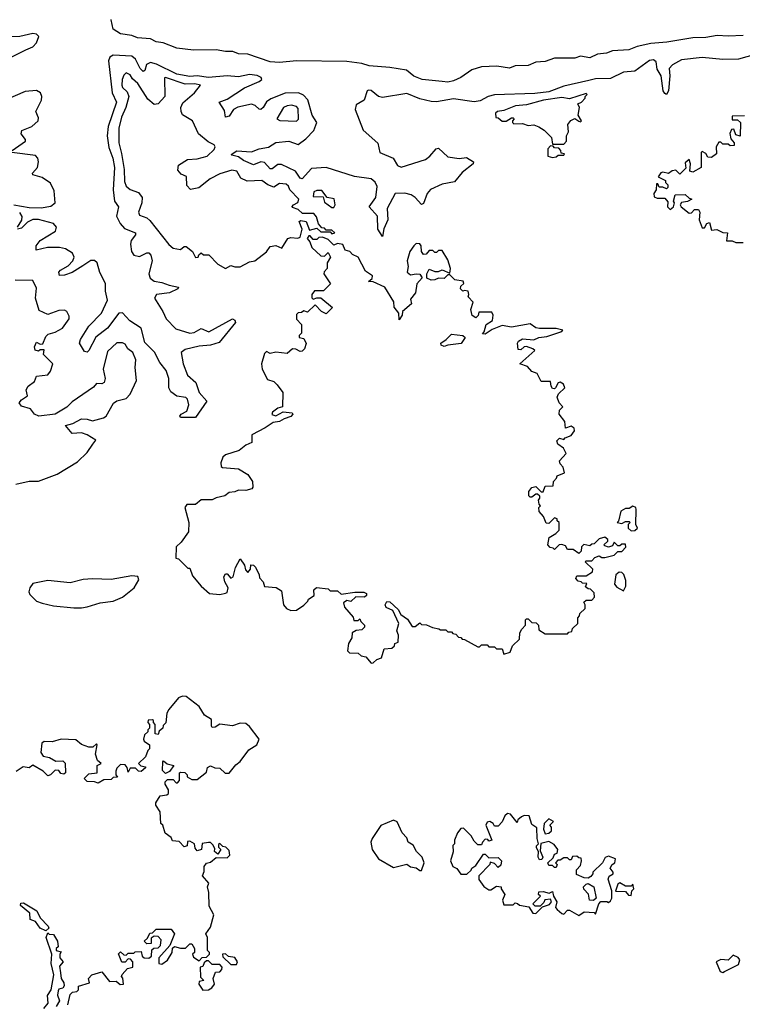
# Model space of a CAD drawing. Extents: x 2293139 to 2515392, y 824115 to 1006937.
# Tile 198 of 256: x 2426965 to 2430830, y 927297 to 932566. Entities that reach past the tile are written whole.
import ezdxf

# ---------------------------------------------------------------- set-up
doc = ezdxf.new("R2010")
doc.units = 0

msp = doc.modelspace()

# ---------------------------------------------------------------- linework, layer by layer
at = {"layer": '0CON10XD'}
for points in [[(2430835, 932481.9), (2430755, 932476.8), (2430695, 932481.5), (2430635, 932469.8), (2430565, 932469.5), (2430426.7, 932445), (2430341.1, 932438.9), (2430267.9, 932422.1), (2430223.8, 932405), (2430135, 932399.8), (2430103.3, 932386.7), (2430055, 932380.4), (2430015, 932362.5), (2429965, 932370), (2429935, 932360), (2429825, 932360.6), (2429775, 932342.9), (2429725, 932339.3), (2429685, 932320.7), (2429615, 932318.3), (2429585, 932306.8), (2429516.8, 932316.8), (2429435, 932313.9), (2429383.2, 932296.8), (2429325, 932257.1), (2429285, 932238.8), (2429255, 932231.7), (2429224.3, 932234.3), (2429117.5, 932245), (2429073.9, 932263.9), (2429034.2, 932295), (2428945, 932310), (2428835, 932319.4), (2428795, 932331.6), (2428715, 932341.6), (2428445, 932344.8), (2428355, 932335.8), (2428305, 932340.2), (2428185, 932381.2), (2428135, 932382.4), (2428105, 932395.9), (2428065.3, 932394.7), (2428015, 932405.3), (2427895, 932402.3), (2427805, 932414.2), (2427731.5, 932441.5), (2427695, 932447.8), (2427665, 932462.8), (2427595, 932468.8), (2427565, 932480.4), (2427505, 932490.6), (2427464.4, 932515), (2427453.4, 932565.5), (2427451.9, 932565.7)], [(2426895, 932352.7), (2426998.5, 932405), (2427035, 932420.8), (2427055, 932442), (2427066.7, 932475), (2427055, 932487.6), (2427035, 932491.4), (2426966.2, 932475), (2426915, 932474.3)], [(2430975, 932401), (2430809.1, 932355), (2430725, 932352.5), (2430615, 932363.4), (2430505, 932351.8), (2430456.6, 932325), (2430438.5, 932305), (2430442, 932265), (2430435.6, 932184.4), (2430425, 932166.2), (2430415, 932170.4), (2430406.8, 932185), (2430395.5, 932265), (2430375, 932301.4), (2430369.5, 932339.5), (2430355, 932350.4), (2430333, 932347), (2430255, 932289.6), (2430195, 932284.2), (2430125, 932250.4), (2430045, 932250), (2430009.6, 932239.6), (2429875, 932210.8), (2429795, 932180), (2429720.9, 932170.9), (2429505, 932162.9), (2429470.6, 932155), (2429428.5, 932131.5), (2429395, 932126.3), (2429285, 932142.8), (2429195, 932126.1), (2429165, 932127.4), (2429105, 932142.3), (2429035, 932170.5), (2428905, 932149.8), (2428884.8, 932155), (2428845, 932186.3), (2428831.2, 932188.8), (2428823.6, 932185), (2428807.6, 932135), (2428765, 932109.8), (2428759.1, 932085), (2428803, 931975), (2428880.2, 931905), (2428890.5, 931855), (2428962.9, 931825), (2428985.4, 931785.4), (2429005, 931776.5), (2429135, 931816.9), (2429159.1, 931835), (2429193.1, 931875), (2429205, 931878.9), (2429255, 931831.8), (2429315, 931823.3), (2429355, 931828.5), (2429391.4, 931805), (2429390.6, 931795), (2429331.1, 931748.9), (2429291.1, 931698.9), (2429224.8, 931685.2), (2429162.7, 931657.3), (2429143.6, 931636.4), (2429125, 931582.2), (2429115, 931576.2), (2429081.1, 931615), (2429059, 931629), (2429025, 931636.7), (2428973.8, 931635), (2428930.1, 931555), (2428934.1, 931495), (2428912.6, 931447.4), (2428905, 931405.7), (2428880, 931445), (2428879.1, 931515), (2428834.3, 931565), (2428870.4, 931615), (2428877.5, 931672.5), (2428866.9, 931696.9), (2428845, 931714.1), (2428755, 931726.5), (2428605, 931774), (2428525, 931769.3), (2428475, 931714.8), (2428465, 931718.5), (2428441, 931755), (2428365, 931791.6), (2428345, 931790.5), (2428315, 931766.9), (2428305, 931768.4), (2428275, 931802.3), (2428255, 931805.3), (2428215, 931789.6), (2428162, 931812), (2428135, 931831.1), (2428100, 931840), (2428096.5, 931845), (2428126, 931864), (2428205, 931859.1), (2428245, 931875.2), (2428295, 931883.2), (2428335, 931908.7), (2428405, 931915.6), (2428455, 931898), (2428495, 931928.3), (2428537.5, 931972.5), (2428554.4, 932015), (2428529.2, 932055), (2428506.2, 932136.2), (2428482.1, 932162.1), (2428455.8, 932174.2), (2428385, 932172.2), (2428308.6, 932141.4), (2428284.2, 932125.8), (2428267.8, 932095), (2428255, 932085.9), (2428245, 932086.7), (2428225, 932107), (2428205, 932114.6), (2428132.1, 932097.9), (2428108, 932085), (2428085, 932049.7), (2428065, 932044.7), (2428059.7, 932079.7), (2428032.5, 932125), (2428075, 932140), (2428168.1, 932201.9), (2428245.5, 932235), (2428259.3, 932245), (2428256, 932256), (2428235, 932267.6), (2428195, 932273.1), (2428135, 932259.9), (2428075, 932264.6), (2427975, 932256.7), (2427915.1, 932265.1), (2427875, 932262.3), (2427805, 932275.1), (2427697.4, 932327.4), (2427665, 932336.2), (2427643.2, 932326.8), (2427635, 932294.3), (2427625, 932288.7), (2427608.5, 932305), (2427584.2, 932354.2), (2427565, 932369.7), (2427464.4, 932375.6), (2427447.2, 932365), (2427440.5, 932345), (2427459.2, 932175), (2427482.1, 932125), (2427439, 931995), (2427433.4, 931945), (2427441.8, 931881.8), (2427462.5, 931825), (2427472.5, 931775), (2427464.6, 931655), (2427472.5, 931595), (2427493.3, 931565), (2427483.3, 931515), (2427503.2, 931475), (2427525, 931447.9), (2427584.7, 931425), (2427583.9, 931415), (2427562, 931385), (2427558.2, 931365), (2427563.7, 931325), (2427575, 931305.2), (2427605, 931298.9), (2427645, 931318.6), (2427655, 931318.1), (2427666.6, 931306.6), (2427672.8, 931275), (2427654.9, 931205), (2427662.7, 931182.7), (2427685, 931166.1), (2427725, 931160.3), (2427765, 931144.8)], [(2428065, 931233.8), (2428095, 931250), (2428115, 931242.5), (2428145, 931244), (2428195, 931270), (2428222.5, 931275), (2428285, 931323.3), (2428305, 931352.5), (2428335, 931357.5), (2428366.4, 931343.6), (2428400, 931395), (2428415, 931400), (2428453, 931397), (2428465, 931402.5), (2428476.7, 931445), (2428460, 931485), (2428468.3, 931491.7), (2428496.4, 931486.4), (2428515, 931440), (2428555, 931450), (2428575, 931430), (2428625, 931430), (2428635, 931420), (2428650, 931425), (2428635, 931440), (2428605, 931440), (2428595, 931450), (2428581.7, 931451.7), (2428563, 931473), (2428551.7, 931511.7), (2428538.3, 931528.3), (2428478.3, 931528.3), (2428455, 931550), (2428425, 931560), (2428423, 931567), (2428430, 931575), (2428453, 931587), (2428457.5, 931605), (2428410, 931655), (2428402.5, 931675), (2428390, 931685), (2428355, 931690), (2428325, 931670), (2428292.5, 931682.5), (2428260, 931705), (2428181.4, 931701.4), (2428148.3, 931718.3), (2428126, 931755), (2428098.8, 931761.2), (2428035, 931740.5), (2427983.8, 931715), (2427923.8, 931666.2), (2427877.9, 931657.9), (2427858.2, 931678.2), (2427856.9, 931726.9), (2427829.2, 931739.2), (2427811.2, 931761.2), (2427815, 931787.5), (2427863, 931817), (2427915, 931821.5), (2427967.5, 931835), (2428005, 931871.2), (2428010, 931885), (2428005.8, 931895.8), (2427972.7, 931912.7), (2427921.2, 931955), (2427890, 932025), (2427836, 932056), (2427828, 932075), (2427826, 932095), (2427838.3, 932121.7), (2427899.2, 932175), (2427932, 932215), (2427902, 932222), (2427850.3, 932220.3), (2427745, 932256.1), (2427740, 932255), (2427740.8, 932155), (2427705, 932116.2), (2427685, 932111.2), (2427650.5, 932140.5), (2427596.4, 932225), (2427568.5, 932248.5), (2427555, 932270), (2427535, 932281.2), (2427521.7, 932268.3), (2427512.5, 932245), (2427510.4, 932215), (2427515, 932203.1), (2427540.2, 932180.2), (2427548.5, 932155), (2427533.3, 932096.7), (2427509.3, 932045), (2427494.7, 931985), (2427495, 931907.5), (2427510, 931850), (2427523.4, 931763.4), (2427525, 931700), (2427534, 931675), (2427555, 931656.4), (2427600.7, 931640.7), (2427620, 931615), (2427617.8, 931585), (2427600, 931535), (2427605, 931520), (2427645, 931505.7), (2427661.7, 931491.7), (2427762.1, 931362.1), (2427785, 931342.5), (2427825, 931336.7), (2427845, 931352.5), (2427855, 931352.5), (2427890, 931325), (2427905, 931292.5), (2427920, 931295), (2427923, 931307), (2427935, 931317.5), (2427948.3, 931308.3), (2427977.5, 931307.5), (2428025, 931257.5), (2428065, 931233.8)], [(2426924.4, 931865), (2426996.8, 931915), (2426996.6, 931925), (2426973.6, 931955), (2426977.1, 931972.9), (2427029.1, 931995), (2427063.3, 932025), (2427065, 932040), (2427051.4, 932075), (2427082.1, 932135), (2427083, 932155), (2427075.6, 932175), (2427055, 932186.7), (2426995, 932181.3), (2426845, 932116.6)], [(2429875, 931900), (2429890, 931915), (2429890, 931945), (2429900, 931965), (2429897.5, 932005), (2429913.6, 932026.4), (2429935, 932037.5), (2429955, 932022.5), (2429965, 932020), (2429970, 932025), (2429952.5, 932055), (2429960, 932095), (2429950, 932115), (2429970, 932125), (2429990, 932145), (2429990, 932155), (2430000, 932165), (2429995, 932170), (2429905, 932142.5), (2429865, 932148.9), (2429766.7, 932135), (2429675, 932109.4), (2429617.5, 932105), (2429555, 932080), (2429520, 932075), (2429510, 932065), (2429511.7, 932041.7), (2429525, 932040), (2429545, 932022.5), (2429567, 932023), (2429595, 932040), (2429605, 932040), (2429610, 932035), (2429600, 932025), (2429600, 932015), (2429608.3, 932008.3), (2429655, 932010), (2429685, 932000), (2429715, 932002.5), (2429741.7, 931991.7), (2429770, 931975), (2429810, 931935), (2429815, 931900), (2429875, 931900)], [(2428445, 932023.3), (2428456.2, 932033.8), (2428455, 932090), (2428445, 932101.2), (2428418.8, 932108.8), (2428395, 932105.6), (2428376.7, 932095), (2428340, 932035), (2428356.1, 932026.1), (2428445, 932023.3)], [(2430841.7, 932051.7), (2430775, 932050), (2430775, 932030), (2430805, 932030), (2430820, 932015), (2430818.3, 931941.7), (2430795, 931950), (2430785, 931980), (2430771.7, 931978.3), (2430763.3, 931956.7), (2430768.3, 931928.3), (2430787, 931907), (2430787, 931893), (2430765, 931890), (2430755, 931900), (2430725, 931900), (2430715, 931910), (2430705, 931910), (2430690, 931885), (2430691.7, 931848.3), (2430665, 931827.5), (2430645, 931830), (2430635, 931850), (2430615, 931860), (2430610, 931855), (2430610, 931775), (2430565, 931750), (2430550, 931755), (2430552.5, 931795), (2430545, 931817.5), (2430525, 931800), (2430528.3, 931771.7), (2430495, 931740), (2430475, 931760), (2430455, 931757.5), (2430435, 931742.5), (2430405, 931750), (2430395, 931746.7), (2430380, 931725), (2430420, 931705), (2430420, 931695), (2430431.7, 931681.7), (2430431.7, 931668.3), (2430425, 931660), (2430405, 931670), (2430385, 931670), (2430378.3, 931688.3), (2430371.7, 931688.3), (2430370, 931655), (2430357.5, 931635), (2430358.3, 931618.3), (2430375, 931610), (2430415, 931610), (2430431.7, 931591.7), (2430430, 931565), (2430445, 931550), (2430462.5, 931565), (2430467.5, 931585), (2430462.5, 931595), (2430471.7, 931628.3), (2430525, 931630), (2430545, 931610), (2430560, 931605), (2430536.7, 931593.3), (2430505, 931587.5), (2430497.5, 931575), (2430502.5, 931565), (2430545, 931530), (2430558.3, 931531.7), (2430575, 931550), (2430595, 931550), (2430602.5, 931535), (2430598.8, 931495), (2430615, 931452.5), (2430628.3, 931451.7), (2430640, 931475), (2430655, 931480), (2430665, 931440), (2430693, 931443), (2430725, 931426.7), (2430750, 931425), (2430745, 931382.5), (2430775, 931382.5), (2430795, 931373.3), (2430835, 931373.3)], [(2429815, 931827.5), (2429835, 931832.5), (2429845, 931840), (2429875, 931840), (2429878.3, 931848.3), (2429861.7, 931851.7), (2429860, 931865), (2429848.3, 931878.3), (2429825, 931880), (2429818.3, 931888.3), (2429805, 931890), (2429790, 931875), (2429790, 931835), (2429815, 931827.5)], [(2426934, 931575), (2427015, 931560.8), (2427079.1, 931559.1), (2427132.1, 931567.9), (2427154.1, 931585.9), (2427149.3, 931649.3), (2427130.5, 931690.5), (2427085, 931720.9), (2427034.7, 931735), (2427033.7, 931745), (2427059.6, 931775), (2427064.9, 931805), (2427062.2, 931825), (2427048.8, 931838.8), (2426923.3, 931855)], [(2428645, 931560), (2428652.5, 931575), (2428646.4, 931606.4), (2428610, 931615), (2428581.7, 931651.7), (2428555, 931652.5), (2428537.5, 931645), (2428535, 931620), (2428588.3, 931618.3), (2428595, 931590), (2428635, 931560), (2428645, 931560)], [(2426952.5, 931455), (2426977, 931493), (2426977.7, 931512.3), (2426964.9, 931534.9)], [(2427765, 931144.8), (2427813.8, 931135), (2427810.5, 931125), (2427765.6, 931105), (2427696.4, 931095), (2427686.8, 931075), (2427730.8, 931005), (2427747.7, 930965), (2427800.9, 930910.9), (2427875, 930888.5), (2427898, 930892), (2427935, 930913.2), (2427976.1, 930896.1), (2428103.3, 930965), (2428115, 930958.8), (2428118.6, 930945), (2428031.2, 930838.8), (2427985, 930823.6), (2427925, 930818.6), (2427849.4, 930800.6), (2427828.1, 930785), (2427838.8, 930725), (2427863, 930663), (2427907.8, 930625), (2427925, 930570), (2427966.7, 930525), (2427905, 930437.5), (2427825, 930436.7), (2427821.9, 930445), (2427829.2, 930455), (2427859.8, 930470.2), (2427870, 930505), (2427862.2, 930535), (2427853.6, 930543.6), (2427805, 930551.5), (2427772.9, 930575), (2427763.1, 930595), (2427762.8, 930645), (2427748.3, 930688.3), (2427715, 930731.4), (2427686.8, 930786.8), (2427635, 930838.1), (2427615.5, 930915), (2427553.9, 930955), (2427515, 930997.7), (2427495, 930995.2), (2427435, 930914.8), (2427372.9, 930867.1), (2427335, 930795.6), (2427325, 930786.9), (2427310.8, 930790.8), (2427284.5, 930835), (2427289.6, 930855), (2427335.3, 930925), (2427402, 930995), (2427435.5, 931065), (2427423.8, 931113.8), (2427424.4, 931155), (2427393.1, 931213.1), (2427379.1, 931265), (2427365, 931276.8), (2427345, 931277.8), (2427301.9, 931248.1), (2427245, 931212.9), (2427205, 931199.1), (2427177.6, 931197.6), (2427173.8, 931215), (2427182.5, 931225), (2427225, 931248.5), (2427250, 931275), (2427256.5, 931295), (2427246.7, 931316.7), (2427209.7, 931339.7), (2427177.2, 931347.2), (2427114, 931346), (2427052.9, 931332.9), (2427053.6, 931355), (2427075, 931384.2), (2427156.8, 931435), (2427161.4, 931455), (2427145, 931475.4), (2427065.8, 931495.8), (2427035, 931496.1), (2427007.6, 931482.4), (2426975, 931449.5), (2426953.8, 931445)], [(2428845, 929123.3), (2428855, 929123.8), (2428875, 929142.5), (2428899.3, 929150.7), (2428915, 929200), (2428955, 929202.5), (2428970, 929215), (2428971.7, 929228.3), (2428990, 929235), (2428991.7, 929271.7), (2428982.5, 929295), (2428992.5, 929335), (2428960, 929405), (2428925, 929420), (2428920, 929435), (2428928.3, 929451.7), (2428945, 929450), (2428989.3, 929409.3), (2429003.6, 929383.6), (2429038.8, 929358.8), (2429065, 929318.8), (2429080.7, 929319.3), (2429105, 929337.5), (2429115, 929330), (2429141.7, 929328.3), (2429173, 929313), (2429207, 929307), (2429215, 929300), (2429245, 929300), (2429255, 929290), (2429275, 929290), (2429281.7, 929281.7), (2429298.3, 929278.3), (2429311.7, 929261.7), (2429325, 929260), (2429331.7, 929251.7), (2429345, 929250), (2429415, 929210), (2429425, 929210), (2429435, 929220), (2429465, 929220), (2429475, 929210), (2429505, 929210), (2429515, 929200), (2429545, 929200), (2429555, 929170), (2429588.3, 929181.7), (2429600, 929215), (2429638.3, 929251.7), (2429640, 929285), (2429650, 929305), (2429670, 929325), (2429670, 929355), (2429675, 929360), (2429685, 929360), (2429705, 929340), (2429728.3, 929338.3), (2429740, 929325), (2429741.7, 929301.7), (2429775, 929280), (2429895, 929280), (2429901.7, 929288.3), (2429918.3, 929291.7), (2429921.7, 929308.3), (2429950, 929335), (2429950, 929365), (2429960, 929375), (2429961.7, 929388.3), (2429990, 929415), (2429990, 929435), (2429981.7, 929448.3), (2429995, 929460), (2430025, 929460), (2430040, 929475), (2430038.3, 929498.3), (2430018.3, 929518.3), (2430005, 929520), (2429991.7, 929531.7), (2429998.3, 929548.3), (2429975, 929550), (2429968.3, 929558.3), (2429951.7, 929561.7), (2429940, 929575), (2429945, 929590), (2429995, 929590), (2430028.3, 929611.7), (2430030, 929625), (2429990, 929665), (2429995, 929670), (2430025, 929670), (2430041.7, 929688.3), (2430065, 929697.5), (2430078.3, 929688.3), (2430095, 929687.5), (2430145, 929700), (2430165, 929720), (2430185, 929720), (2430207, 929743), (2430205, 929760), (2430185, 929760), (2430175, 929750), (2430165, 929750), (2430145, 929770), (2430135, 929750), (2430115, 929743.3), (2430095, 929750), (2430090, 929755), (2430110, 929775), (2430110, 929785), (2430095, 929797.5), (2430065, 929787.5), (2430038.3, 929761.7), (2430025, 929760), (2430015, 929750), (2429981.7, 929758.3), (2429970, 929745), (2429968.3, 929721.7), (2429955, 929710), (2429925, 929730), (2429895, 929730), (2429885, 929750), (2429865, 929757.5), (2429850, 929755), (2429825, 929730), (2429818.3, 929738.3), (2429801.7, 929741.7), (2429790, 929755), (2429797.5, 929795), (2429833, 929817), (2429850, 929835), (2429850, 929875), (2429840, 929885), (2429840, 929895), (2429825, 929900), (2429795, 929870), (2429781.7, 929871.7), (2429767, 929907), (2429743.6, 929933.6), (2429742.5, 929955), (2429750, 929965), (2429743, 929973), (2429740, 929995), (2429747.5, 930005), (2429747, 930017), (2429735, 930027.5), (2429725, 930027.5), (2429705, 930010), (2429695, 930010), (2429688.3, 930018.3), (2429688.3, 930041.7), (2429705, 930062.5), (2429725, 930067.5), (2429755, 930040), (2429765, 930040), (2429775, 930070), (2429818.3, 930071.7), (2429820, 930095), (2429837, 930113), (2429840, 930125), (2429878.3, 930141.7), (2429871.7, 930171.7), (2429855, 930190), (2429852.5, 930205), (2429887.5, 930245), (2429873, 930273), (2429842.5, 930295), (2429838.3, 930311.7), (2429853, 930327), (2429875, 930320), (2429881.7, 930328.3), (2429915, 930340), (2429932.5, 930365), (2429930, 930380), (2429915, 930390), (2429885, 930380), (2429880, 930415), (2429850, 930455), (2429853, 930477), (2429870, 930495), (2429850, 930515), (2429840, 930545), (2429847, 930563), (2429880, 930595), (2429873.3, 930615), (2429855, 930626.7), (2429845, 930623.3), (2429830, 930595), (2429825, 930590), (2429815, 930592.5), (2429807.5, 930605), (2429805, 930630), (2429755, 930630), (2429733, 930673), (2429705, 930682.5), (2429680.7, 930710.7), (2429640, 930725), (2429720, 930795), (2429710, 930805), (2429675, 930816.7), (2429663.9, 930816.1), (2429645, 930800), (2429631.7, 930801.7), (2429627.5, 930835), (2429633.3, 930845), (2429655, 930857.5), (2429715, 930853.3), (2429742.5, 930865), (2429785, 930870), (2429860, 930895), (2429870, 930905), (2429833.6, 930913.6), (2429745, 930913.3), (2429725, 930917.5), (2429695, 930937.5), (2429595, 930920), (2429545, 930930), (2429491.7, 930908.3), (2429455, 930882.5), (2429440, 930885), (2429450, 930895), (2429460, 930935), (2429493.3, 930956.7), (2429497.5, 930985), (2429490, 931000), (2429420, 931000), (2429416.7, 930983.3), (2429405, 930970), (2429385, 930982.5), (2429377.5, 931015), (2429390, 931055), (2429363, 931083), (2429367.5, 931095), (2429363, 931113), (2429345, 931117.5), (2429335, 931112.5), (2429322.5, 931125), (2429325, 931140), (2429340, 931155), (2429337, 931167), (2429293, 931173), (2429265, 931200), (2429255, 931200), (2429235, 931180), (2429205, 931182.5), (2429185, 931173.3), (2429165, 931172.5), (2429143.3, 931183.3), (2429142.5, 931205), (2429155, 931230), (2429185, 931217.5), (2429205, 931217.5), (2429225, 931226.7), (2429265, 931210), (2429270, 931235), (2429255, 931280), (2429225, 931330), (2429205, 931330), (2429195, 931320), (2429185, 931320), (2429175, 931330), (2429155, 931330), (2429138.3, 931311.7), (2429125, 931310), (2429113.3, 931325), (2429112.5, 931355), (2429105, 931366.7), (2429085, 931367.5), (2429072.5, 931355), (2429052.5, 931325), (2429037.5, 931275), (2429042.5, 931245), (2429037.5, 931215), (2429055, 931201.2), (2429085, 931206.7), (2429105, 931203.3), (2429117.5, 931185), (2429088.3, 931151.7), (2429082.5, 931105), (2429055, 931070), (2429060, 931045), (2429012.5, 931005), (2429010, 930985), (2428995, 930960), (2428992.5, 930995), (2428968.3, 931028.3), (2428966.7, 931056.7), (2428917.5, 931135), (2428855, 931162.5), (2428830, 931165), (2428850, 931180), (2428852.5, 931195), (2428815, 931220), (2428775.9, 931295.9), (2428745, 931310), (2428730, 931325), (2428705, 931332.5), (2428693, 931363), (2428665, 931367.5), (2428645, 931360), (2428615, 931390), (2428585, 931402.5), (2428565, 931400), (2428555, 931390), (2428535, 931390), (2428518.3, 931408.3), (2428511.7, 931408.3), (2428502.5, 931395), (2428517.5, 931377.5), (2428527, 931347), (2428575, 931302.5), (2428595, 931300), (2428615, 931320), (2428626.7, 931295), (2428610, 931265), (2428610, 931235), (2428593, 931217), (2428592.5, 931205), (2428627, 931153), (2428590, 931115), (2428542.5, 931115), (2428527.5, 931095), (2428528.3, 931078.3), (2428535, 931070), (2428555, 931077.5), (2428575, 931076.7), (2428637.5, 931025), (2428605, 930992.5), (2428580, 931005), (2428545, 931040), (2428505, 931000), (2428485, 931007.5), (2428471.7, 930998.3), (2428455, 930997.5), (2428445, 930987.5), (2428445, 930962.5), (2428472.5, 930935), (2428471.7, 930888.3), (2428460, 930875), (2428460, 930865), (2428485, 930860), (2428497, 930833), (2428487.5, 930805), (2428475, 930792.5), (2428465, 930790), (2428442.3, 930802.3), (2428425, 930804), (2428395, 930780), (2428335, 930787.5), (2428305, 930780), (2428285, 930790), (2428275, 930780), (2428257.5, 930725), (2428262.5, 930695), (2428290.5, 930640.5), (2428325, 930630), (2428341.7, 930611.7), (2428371.7, 930571.7), (2428370, 930495), (2428345, 930487.5), (2428317.5, 930465), (2428313, 930453), (2428335, 930446.7), (2428375, 930467.5), (2428422.5, 930462.5), (2428426.7, 930455), (2428415, 930442), (2428379.2, 930430.8), (2428355, 930416), (2428320, 930410), (2428278.6, 930381.4), (2428207.5, 930345), (2428206.4, 930303.6), (2428175, 930288.8), (2428139.5, 930260.5), (2428065, 930237.5), (2428052, 930225), (2428041.2, 930195), (2428043.3, 930175), (2428050, 930170), (2428135, 930162.5), (2428185, 930132.5), (2428210, 930095), (2428212.5, 930065), (2428207.5, 930055), (2428175, 930046), (2428135, 930048), (2428115, 930038.8), (2428085, 930036.2), (2428062, 930018), (2428015, 930007.1), (2427994.3, 929995.7), (2427935, 929995.7), (2427905, 929971.4), (2427859.3, 929970.7), (2427848.8, 929955), (2427870, 929875), (2427867.5, 929825), (2427829.3, 929770.7), (2427802.5, 929745), (2427800, 929685), (2427815, 929680), (2427865, 929630), (2427875, 929630), (2427889.5, 929589.5), (2427935, 929533.8), (2427980, 929495), (2428035, 929490), (2428065, 929497.5), (2428075, 929500), (2428080, 929525), (2428063, 929557), (2428057.5, 929585), (2428065, 929600), (2428075, 929600), (2428095, 929577.5), (2428106.4, 929583.6), (2428118.8, 929635), (2428145, 929680), (2428167, 929647), (2428172, 929622), (2428185, 929607.5), (2428200, 929625), (2428201.7, 929648.3), (2428215, 929647.5), (2428226.4, 929636.4), (2428246.7, 929595), (2428248.3, 929578.3), (2428267, 929557), (2428275, 929532.5), (2428337, 929527), (2428365, 929510), (2428376, 929435), (2428391.2, 929415), (2428414.4, 929404.4), (2428445, 929406.2), (2428485, 929432.5), (2428506.4, 929453.6), (2428510, 929465), (2428540, 929485), (2428537.5, 929515), (2428553, 929527), (2428615, 929520), (2428625, 929510), (2428665, 929510), (2428685, 929492.5), (2428757, 929503), (2428805, 929502.5), (2428820, 929495), (2428820, 929485), (2428810, 929475), (2428763.3, 929476.7), (2428737, 929453), (2428715, 929457.5), (2428697.5, 929445), (2428701.7, 929421.7), (2428748.3, 929368.3), (2428751.7, 929351.7), (2428775, 929350), (2428785, 929360), (2428790, 929345), (2428810, 929325), (2428810, 929315), (2428795, 929300), (2428765, 929297.5), (2428742.5, 929285), (2428741.7, 929258.3), (2428723, 929227), (2428718.3, 929188.3), (2428728.3, 929178.3), (2428775, 929176.7), (2428791.7, 929161.7), (2428816, 929156), (2428845, 929123.3)], [(2426945, 930080), (2427015, 930096.7), (2427065, 930096.7), (2427165.9, 930134.1), (2427275, 930200), (2427325, 930250), (2427356, 930294), (2427372.5, 930315), (2427325, 930344.6), (2427295.2, 930355.2), (2427245, 930352.3), (2427210, 930395), (2427250, 930405), (2427295, 930430), (2427325, 930428.6), (2427355, 930418.6), (2427412.5, 930435), (2427426.7, 930445), (2427466.1, 930513.9), (2427485, 930526.2), (2427535, 930538.8), (2427555, 930561.2), (2427589.2, 930635), (2427582.5, 930705), (2427586.2, 930745), (2427570, 930785), (2427544.1, 930804.1), (2427530, 930830), (2427515, 930837.5), (2427485, 930836.7), (2427435, 930790), (2427411.5, 930695), (2427421.5, 930645), (2427416.2, 930623.8), (2427405, 930617.8), (2427375, 930618.6), (2427359.8, 930600.2), (2427245, 930520.6), (2427217.6, 930492.4), (2427154.4, 930455.6), (2427067.5, 930445), (2427043.8, 930455), (2427023.6, 930483.6), (2426975, 930497.5), (2426962.5, 930515), (2426975, 930532.5), (2427007, 930553), (2427000, 930585), (2427010, 930605), (2427045, 930630), (2427055, 930657.5), (2427115, 930666.2), (2427130, 930685), (2427142.5, 930725), (2427092.5, 930775), (2427095, 930800), (2427075, 930800), (2427065, 930792.5), (2427047, 930797), (2427043.8, 930815), (2427055, 930840), (2427075, 930830), (2427088.3, 930831.7), (2427105, 930870), (2427117, 930883), (2427155, 930894.3), (2427194, 930915), (2427230, 930965), (2427230, 930980), (2427217.5, 931005), (2427205, 931011.2), (2427175, 931010), (2427115, 930987.5), (2427069.5, 931009.5), (2427050, 931075), (2427055, 931130), (2427035, 931170), (2426941.4, 931171.4)], [(2429235, 930816.7), (2429220, 930825), (2429217.5, 930835), (2429246.4, 930853.6), (2429275, 930882.5), (2429335, 930876.7), (2429347.5, 930865), (2429326.8, 930833.2), (2429255, 930823.3), (2429235, 930816.7)], [(2430235, 929830), (2430255, 929832.5), (2430270, 929845), (2430260, 929865), (2430262.5, 929945), (2430260, 929955), (2430245, 929962.5), (2430225, 929950), (2430205, 929950), (2430180, 929935), (2430167.5, 929882.5), (2430160, 929875), (2430185, 929870), (2430205, 929880), (2430225, 929880), (2430230, 929875), (2430220, 929865), (2430220, 929845), (2430235, 929830)], [(2430195, 929510), (2430207.5, 929535), (2430207.5, 929565), (2430196.4, 929596.4), (2430185, 929607.5), (2430170.7, 929609.3), (2430153.3, 929595), (2430146.7, 929545), (2430159.3, 929529.3), (2430195, 929510)], [(2427295, 929417.8), (2427325, 929424.3), (2427395.9, 929445.9), (2427465, 929454), (2427514.2, 929475.8), (2427576.7, 929525), (2427601.7, 929568.3), (2427597, 929587), (2427565, 929590), (2427455, 929570), (2427355, 929574.2), (2427305, 929570), (2427235, 929552.9), (2427115, 929565.7), (2427035, 929548), (2427018.6, 929525), (2427014, 929505), (2427019.2, 929489.2), (2427054.5, 929454.5), (2427085, 929444.2), (2427145, 929428.6), (2427255, 929418.9), (2427295, 929417.8)], [(2427222.5, 927295), (2427235, 927350), (2427248.3, 927361.7), (2427270, 927365), (2427280, 927375), (2427280, 927395), (2427338.3, 927411.7), (2427332.5, 927435), (2427350, 927455), (2427405, 927470), (2427445, 927420), (2427481.7, 927421.7), (2427503, 927403), (2427520, 927405), (2427517, 927437), (2427510, 927445), (2427513, 927457), (2427541.7, 927488.3), (2427570, 927495), (2427570, 927525), (2427558.3, 927538.3), (2427545, 927540), (2427528.3, 927521.7), (2427511.7, 927521.7), (2427493, 927567), (2427505, 927577.5), (2427521.7, 927561.7), (2427535, 927560), (2427545, 927570), (2427575, 927570), (2427583, 927577), (2427615, 927580), (2427620, 927555), (2427630, 927545), (2427656.1, 927543.9), (2427670, 927555), (2427671.7, 927588.3), (2427681.7, 927598.3), (2427705, 927600), (2427718.3, 927611.7), (2427721.7, 927641.7), (2427705, 927660), (2427685, 927662.5), (2427668.3, 927651.7), (2427668.3, 927621.7), (2427645, 927620), (2427630, 927635), (2427648.3, 927651.7), (2427661.7, 927678.3), (2427675, 927680), (2427695, 927700), (2427775, 927700), (2427792.5, 927675), (2427768.3, 927611.7), (2427710, 927545), (2427710, 927515), (2427725, 927512.5), (2427755, 927532.5), (2427780, 927575), (2427781.7, 927598.3), (2427793, 927607), (2427825, 927597.5), (2427851.7, 927598.3), (2427875, 927620), (2427885, 927620), (2427900, 927595), (2427900, 927575), (2427890, 927565), (2427895, 927550), (2427925, 927530), (2427941.7, 927548.3), (2427965, 927550), (2427980, 927565), (2427980, 927575), (2427970, 927585), (2427970, 927655), (2427960, 927675), (2427985, 927710), (2428002.5, 927775), (2427978.3, 927821.7), (2427977.5, 927895), (2427970, 927925), (2427977.5, 927945), (2427942.5, 927985), (2427951.7, 928008.3), (2427952.5, 928035), (2427965, 928052.5), (2427985, 928057.5), (2428015, 928082.5), (2428075, 928080), (2428088.8, 928095), (2428085, 928120), (2428068.3, 928138.3), (2428051.7, 928141.7), (2428035, 928157.5), (2428028.3, 928151.7), (2428028.3, 928138.3), (2428040, 928125), (2428025, 928100), (2428007.5, 928115), (2428009.3, 928129.3), (2427999.2, 928149.2), (2427985, 928162.5), (2427975, 928162.5), (2427941.7, 928158.3), (2427937.5, 928125), (2427915, 928117.5), (2427903, 928133), (2427900, 928155), (2427875, 928170), (2427861.7, 928168.3), (2427860, 928145), (2427845, 928140), (2427818.3, 928168.3), (2427782.5, 928172.5), (2427775, 928190), (2427743, 928213), (2427730, 928255), (2427720, 928265), (2427717, 928327), (2427693, 928363), (2427692.5, 928375), (2427717, 928413), (2427751.7, 928418.3), (2427760, 928425), (2427760, 928445), (2427742.5, 928475), (2427743, 928487), (2427755, 928500), (2427785, 928500), (2427801.7, 928481.7), (2427808.3, 928481.7), (2427820, 928495), (2427820, 928535), (2427825, 928540), (2427848.3, 928538.3), (2427860, 928525), (2427860, 928515), (2427885, 928500), (2427915, 928500), (2427965, 928540), (2427970, 928565), (2427985, 928572.5), (2428008.3, 928561.7), (2428035, 928560), (2428063.6, 928533.6), (2428085, 928533.3), (2428120.7, 928579.3), (2428145, 928596.7), (2428190.5, 928659.5), (2428233.9, 928686.1), (2428246, 928715), (2428194.1, 928784.1), (2428175, 928800), (2428145, 928801.2), (2428103.6, 928786.4), (2428035, 928796.2), (2428010.7, 928779.3), (2427995, 928777.5), (2427990, 928785), (2427990.5, 928820.5), (2427954, 928844), (2427925, 928890), (2427855, 928943.8), (2427835, 928946.7), (2427815, 928936.7), (2427762.5, 928875), (2427752.5, 928855), (2427747, 928803), (2427731.7, 928788.3), (2427730, 928775), (2427711.7, 928758.3), (2427705, 928740), (2427690, 928745), (2427690, 928795), (2427680, 928805), (2427680, 928815), (2427675, 928820), (2427651.7, 928818.3), (2427650, 928805), (2427660, 928795), (2427660, 928775), (2427650, 928765), (2427650, 928755), (2427631.7, 928738.3), (2427627.5, 928715), (2427630, 928705), (2427660, 928685), (2427660, 928665), (2427650, 928655), (2427638.3, 928621.7), (2427600, 928585), (2427613, 928573), (2427638.3, 928568.3), (2427638.3, 928561.7), (2427615, 928543.3), (2427600, 928545), (2427585, 928560), (2427555, 928560), (2427545, 928540), (2427540, 928565), (2427528.3, 928578.3), (2427505, 928580), (2427485, 928560), (2427480, 928545), (2427480, 928525), (2427488.3, 928511.7), (2427465, 928510), (2427455, 928500), (2427415, 928497.5), (2427385, 928480), (2427365, 928487.5), (2427325, 928490), (2427310, 928505), (2427335, 928530), (2427380, 928535), (2427380, 928575), (2427400, 928585), (2427381.7, 928601.7), (2427370, 928635), (2427380, 928685), (2427375, 928690), (2427357, 928673), (2427335, 928672.5), (2427295, 928687.5), (2427265, 928712.5), (2427186.4, 928716.4), (2427139.3, 928700.7), (2427095, 928702.5), (2427082.5, 928695), (2427077.5, 928645), (2427090, 928625), (2427125, 928617.5), (2427158.3, 928598.3), (2427195, 928600), (2427208.3, 928588.3), (2427210, 928535), (2427201.7, 928528.3), (2427185, 928532.5), (2427175, 928547.5), (2427155, 928550), (2427130, 928525), (2427115, 928520), (2427090, 928545), (2427035, 928577.5), (2427015, 928562.5), (2426983, 928567), (2426946.4, 928543.6)], [(2427745, 928532.5), (2427728.3, 928548.3), (2427730, 928595), (2427735, 928600), (2427753, 928583), (2427790, 928575), (2427766.7, 928543.3), (2427745, 928532.5)], [(2429955, 927772.5), (2429985, 927792.5), (2430037.5, 927787.5), (2430045, 927780), (2430062.5, 927835), (2430073.6, 927846.4), (2430105, 927847.5), (2430115, 927842.5), (2430125, 927850), (2430132.5, 927865), (2430132.5, 927905), (2430113.3, 927966.7), (2430117.5, 927982.5), (2430140, 927995), (2430140, 928005), (2430122.5, 928025), (2430133.3, 928045), (2430147.5, 928055), (2430152.5, 928075), (2430115, 928090), (2430097, 928083), (2430082.5, 928055), (2430030, 928005), (2430030, 927995), (2430019.3, 927980.7), (2430005, 927972.5), (2429983.6, 927973.6), (2429942.5, 927992.5), (2429943, 928017), (2429965, 928040), (2429970, 928065), (2429968.3, 928078.3), (2429955, 928080), (2429945, 928090), (2429921.7, 928088.3), (2429915, 928070), (2429905, 928070), (2429895, 928080), (2429875, 928080), (2429855, 928067.5), (2429842.5, 928067.5), (2429830, 928055), (2429840, 928045), (2429835, 928030), (2429825, 928030), (2429815, 928040), (2429795, 928040), (2429790, 928055), (2429818.3, 928081.7), (2429825, 928100), (2429840, 928105), (2429842.5, 928125), (2429823, 928153), (2429795, 928167.5), (2429751.7, 928158.3), (2429748.3, 928118.3), (2429762.5, 928085), (2429758.3, 928071.7), (2429745, 928070), (2429737.5, 928085), (2429740, 928115), (2429730, 928135), (2429730, 928145), (2429740, 928155), (2429732.5, 928185), (2429731.7, 928241.7), (2429705, 928260), (2429690, 928305), (2429663.3, 928306.7), (2429649.3, 928300.7), (2429630, 928285), (2429625, 928270), (2429590, 928315), (2429575, 928317.5), (2429560, 928305), (2429546.1, 928273.9), (2429525, 928250), (2429505, 928250), (2429497.5, 928265), (2429480, 928275), (2429465, 928272.5), (2429457.5, 928255), (2429490, 928175), (2429475, 928170), (2429468.3, 928178.3), (2429455, 928180), (2429440, 928165), (2429435, 928150), (2429415, 928150), (2429395, 928170), (2429379.3, 928199.3), (2429339.3, 928239.3), (2429325, 928237.5), (2429306.7, 928215), (2429290, 928175), (2429290, 928155), (2429282.5, 928147.5), (2429283, 928113), (2429268.8, 928065), (2429282.5, 928035), (2429303, 928023), (2429325, 927993.3), (2429357, 927993), (2429380, 928015), (2429382.5, 928025), (2429405, 928040), (2429445, 928100), (2429455, 928100), (2429475, 928080), (2429525, 928082.5), (2429542.5, 928065), (2429538.3, 928041.7), (2429525, 928030), (2429505, 928050), (2429481.7, 928058.3), (2429480, 928045), (2429420, 927985), (2429420, 927965), (2429447, 927927), (2429475, 927910), (2429485, 927910), (2429515, 927930), (2429540, 927925), (2429540, 927915), (2429560, 927885), (2429547.5, 927855), (2429555, 927830), (2429605, 927830), (2429615, 927840), (2429627, 927837), (2429638.3, 927828.3), (2429688.3, 927818.3), (2429710, 927785), (2429725, 927782.5), (2429761.7, 927818.3), (2429798.3, 927831.7), (2429810, 927845), (2429805, 927860), (2429773, 927857), (2429768.3, 927841.7), (2429748.3, 927821.7), (2429721.7, 927821.7), (2429710, 927835), (2429750, 927875), (2429740, 927885), (2429741.7, 927898.3), (2429765, 927900), (2429797.5, 927892.5), (2429815, 927900), (2429820, 927875), (2429837.5, 927845), (2429830, 927815), (2429840, 927805), (2429865, 927782.5), (2429875, 927780), (2429895, 927800), (2429905, 927800), (2429955, 927772.5)], [(2429775, 928210), (2429795, 928212.5), (2429810, 928225), (2429810, 928245), (2429800, 928255), (2429820, 928275), (2429795, 928290), (2429770, 928265), (2429767.5, 928235), (2429775, 928210)], [(2429115, 928013.3), (2429127.5, 928055), (2429117.5, 928085), (2429087.5, 928115), (2429069.3, 928149.3), (2429042.5, 928165), (2429035, 928187.5), (2429010, 928215), (2428983.9, 928273.9), (2428965, 928283.3), (2428896.1, 928253.9), (2428850, 928185), (2428844, 928165), (2428850.8, 928125), (2428885, 928076.2), (2428965, 928028.8), (2429035, 928047.5), (2429055, 928032.5), (2429085, 928027.5), (2429105, 928013.3), (2429115, 928013.3)], [(2430035, 927853.3), (2430012.5, 927855), (2430007, 927887), (2429983, 927913), (2429980, 927925), (2429995, 927940), (2430005, 927943.3), (2430036.2, 927926.2), (2430047.5, 927865), (2430035, 927853.3)], [(2430235, 927880), (2430240, 927905), (2430250, 927915), (2430245, 927940), (2430235, 927930), (2430205, 927930), (2430175, 927947.5), (2430165, 927940), (2430151.7, 927901.7), (2430205, 927900), (2430221.7, 927881.7), (2430235, 927880)], [(2427105, 927690), (2427073.9, 927703.9), (2427049.3, 927739.3), (2427021.7, 927751.7), (2427020, 927785), (2426970, 927825), (2426971.7, 927838.3), (2426985, 927840), (2427056.4, 927796.4), (2427075, 927760), (2427117.5, 927715), (2427120, 927705), (2427105, 927690)], [(2427093.9, 927273.9), (2427117, 927303), (2427113.3, 927345), (2427133.8, 927375), (2427147.5, 927455), (2427133.3, 927515), (2427137.5, 927565), (2427106.7, 927655), (2427115, 927680), (2427123, 927673), (2427145, 927670), (2427167.5, 927635), (2427170, 927605), (2427160, 927595), (2427160, 927585), (2427187, 927577), (2427180, 927565), (2427180, 927545), (2427196.7, 927525), (2427178.3, 927501.7), (2427182.5, 927465), (2427187.5, 927435), (2427201.7, 927411.7), (2427203.6, 927396.4), (2427195, 927383.3), (2427175, 927377.5), (2427170, 927370), (2427166.4, 927346.4), (2427177.5, 927315), (2427160, 927285)], [(2428125, 927510), (2428130, 927525), (2428115, 927547.5), (2428082.5, 927552.5), (2428065, 927567.5), (2428050, 927565), (2428051.7, 927551.7), (2428095, 927510), (2428125, 927510)], [(2430725, 927467.5), (2430735, 927473.3), (2430809.3, 927510.7), (2430817.5, 927535), (2430807.7, 927547.7), (2430780.7, 927559.3), (2430755, 927532.5), (2430715, 927536.7), (2430690, 927525), (2430712.3, 927472.3), (2430725, 927467.5)], [(2427945, 927372.5), (2427975, 927374), (2427992.5, 927385), (2428007.5, 927405), (2428000, 927435), (2428011.7, 927468.3), (2428035, 927470), (2428047, 927483), (2428047.5, 927495), (2428035, 927510), (2427995, 927510), (2427975, 927530), (2427965, 927530), (2427951.7, 927518.3), (2427945, 927500), (2427930, 927495), (2427932.5, 927442.5), (2427950, 927425), (2427925, 927420), (2427922.5, 927405), (2427945, 927372.5)]]:
    msp.add_lwpolyline(points, dxfattribs=at)

doc.saveas('drawing.dxf')
